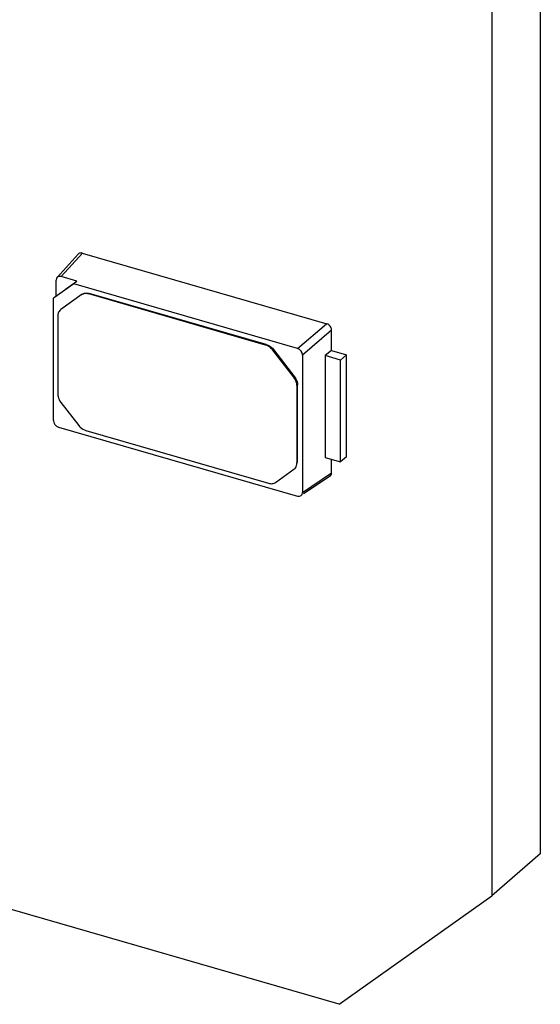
# Model space of a CAD drawing. Header units: millimetres. Extents: x 0 to 210, y 0 to 297.
# Tile 16 of 19: x 118.41 to 122.85, y 231.61 to 239.99. Entities that reach past the tile are written whole.
import ezdxf

# ---------------------------------------------------------------- set-up
doc = ezdxf.new("R2010")
doc.units = ezdxf.units.MM
doc.header["$LTSCALE"] = 19.36
doc.layers.get('0').update_dxf_attribs({"linetype": 'CONTINUOUS'})

msp = doc.modelspace()

# ---------------------------------------------------------------- linework, layer by layer
at = {"color": 7, "linetype": 'Continuous'}
for p, q in [((122.84555, 240.51618), (122.84555, 232.89515)), ((122.43305, 240.15894), (122.43305, 232.53792)), ((121.13401, 231.61388), (93.85421, 239.48888)), ((118.91213, 237.9965), (118.73093, 237.798)), ((118.94462, 238.00502), (121.02843, 237.40347)), ((118.87335, 237.74351), (118.70014, 237.6203)), ((118.72274, 237.64024), (118.72274, 237.77502)), ((118.90076, 237.76687), (118.76597, 237.80578)), ((118.80269, 237.69711), (118.90076, 237.76687)), ((118.87335, 237.74351), (118.90076, 237.76687)), ((120.77867, 237.19349), (118.87335, 237.74351)), ((120.5073, 237.22275), (119.00057, 237.65771)), ((120.5123, 237.22708), (119.00557, 237.66204)), ((118.70014, 236.58101), (118.70014, 237.6203)), ((118.94433, 237.65435), (118.76381, 237.52517)), ((118.76458, 237.52617), (118.75958, 237.52184)), ((118.76381, 237.52517), (118.75959, 237.52183)), ((118.73845, 237.47125), (118.73845, 236.8027)), ((121.06911, 237.17518), (121.06911, 237.35105)), ((120.74824, 236.94813), (120.56854, 237.17971)), ((120.57354, 237.18404), (120.75324, 236.95246)), ((121.06911, 237.17518), (121.01375, 237.13285)), ((121.06911, 237.17518), (121.1963, 237.13846)), ((120.82191, 237.13777), (120.82191, 235.96851)), ((121.1458, 237.09473), (121.01375, 237.13285)), ((121.01375, 237.13285), (121.01375, 236.26682)), ((121.1963, 237.13846), (121.1458, 237.09473)), ((121.1458, 236.2287), (121.1458, 237.09473)), ((121.1963, 236.27243), (121.1963, 237.13846)), ((120.77361, 236.87957), (120.77361, 236.21937)), ((120.77861, 236.2237), (120.77861, 236.8839)), ((118.76381, 236.73414), (118.91566, 236.53845)), ((118.74338, 236.52529), (120.77867, 235.93775)), ((118.9769, 236.49541), (120.53098, 236.04678)), ((121.01375, 236.26682), (121.1458, 236.2287)), ((121.06911, 236.13328), (121.06911, 236.25084)), ((121.1963, 236.27243), (121.1458, 236.2287)), ((120.59221, 236.05447), (120.74824, 236.16546)), ((120.74824, 236.16546), (120.75246, 236.16879)), ((120.75747, 236.17311), (120.75247, 236.16878)), ((121.05591, 236.10853), (120.83043, 235.95591)), ((122.84555, 232.89515), (122.43305, 232.53792)), ((121.13401, 231.61388), (122.43305, 232.53792))]:
    msp.add_line(p, q, dxfattribs=at)
at = {"color": 9, "linetype": 'Continuous'}
for p, q in [((118.94718, 238.00428), (118.76597, 237.80578)), ((119.00057, 237.65771), (119.00557, 237.66204)), ((118.94433, 237.65435), (118.93933, 237.65002)), ((118.76381, 237.52517), (118.76881, 237.5295)), ((120.77867, 237.19349), (121.02587, 237.40421)), ((121.06911, 237.3485), (120.82191, 237.13777)), ((120.5073, 237.22275), (120.5123, 237.22708)), ((120.56854, 237.17971), (120.57354, 237.18404)), ((120.75324, 236.95246), (120.74824, 236.94813)), ((120.77361, 236.87957), (120.77861, 236.8839)), ((120.77361, 236.21937), (120.77861, 236.2237)), ((120.82191, 235.96851), (121.06911, 236.13583))]:
    msp.add_line(p, q, dxfattribs=at)
at = {"color": 7, "linetype": 'Continuous'}
msp.add_arc((118.82023, 237.47133), 0.08178, 172.202435, 180.058614, dxfattribs=at)
for centre, major_axis, ratio, start_param, end_param in [((118.76611, 237.76237), (-0.0328, 0.03794), 0.7477192, -0.8547567, 0.7129627), ((120.77854, 237.15016), (0.03276, -0.03777), 0.7522872, 0.7144696, 2.282189), ((118.74351, 236.56862), (0.03276, -0.03777), 0.7522872, -2.427123, -0.8594036), ((120.77854, 235.98116), (-0.0328, 0.03794), 0.7477192, 2.286836, 3.8545554)]:
    msp.add_ellipse(centre, major_axis=major_axis, ratio=ratio, start_param=start_param, end_param=end_param, dxfattribs=at)
for points, knots in [([(118.94462, 238.00502), (118.94158, 238.00589), (118.9301, 238.00753), (118.91789, 238.00254), (118.91217, 237.99646)], [0, 0, 0, 0, 0.2746625, 1, 1, 1, 1]), ([(119.00057, 237.65771), (118.98992, 237.66078), (118.96831, 237.66333), (118.9475, 237.65583), (118.93933, 237.65002)], [0, 0, 0, 0, 0.5254542, 1, 1, 1, 1]), ([(118.94433, 237.65435), (118.9525, 237.66016), (118.97331, 237.66766), (118.99492, 237.66511), (119.00557, 237.66204)], [0, 0, 0, 0, 0.4745458, 1, 1, 1, 1]), ([(118.75958, 237.52184), (118.75126, 237.51463), (118.74286, 237.501), (118.73974, 237.48635), (118.7392, 237.48243)], [0, 0, 0, 0, 0.7357666, 1, 1, 1, 1]), ([(121.06911, 237.35105), (121.06911, 237.36242), (121.05812, 237.38445), (121.03959, 237.40025), (121.02843, 237.40347)], [0, 0, 0, 0, 0.4945614, 1, 1, 1, 1]), ([(120.56854, 237.17971), (120.56454, 237.18487), (120.5477, 237.20358), (120.52521, 237.21758), (120.5073, 237.22275)], [0, 0, 0, 0, 0.2594877, 1, 1, 1, 1]), ([(120.5123, 237.22708), (120.5181, 237.22541), (120.54163, 237.21619), (120.5618, 237.19916), (120.57354, 237.18404)], [0, 0, 0, 0, 0.2397432, 1, 1, 1, 1]), ([(120.77361, 236.87957), (120.77361, 236.88539), (120.77113, 236.91), (120.75977, 236.93328), (120.74824, 236.94813)], [0, 0, 0, 0, 0.2362674, 1, 1, 1, 1]), ([(120.75324, 236.95246), (120.75722, 236.94733), (120.77085, 236.92689), (120.77861, 236.90201), (120.77861, 236.8839)], [0, 0, 0, 0, 0.2638701, 1, 1, 1, 1]), ([(118.73845, 236.8027), (118.73845, 236.79688), (118.74092, 236.77227), (118.75228, 236.74899), (118.76381, 236.73414)], [0, 0, 0, 0, 0.2362674, 1, 1, 1, 1]), ([(118.91566, 236.53845), (118.91967, 236.53329), (118.9365, 236.51458), (118.95899, 236.50058), (118.9769, 236.49541)], [0, 0, 0, 0, 0.2594877, 1, 1, 1, 1]), ([(120.75247, 236.16878), (120.75584, 236.17171), (120.76852, 236.18557), (120.77361, 236.20523), (120.77361, 236.21937)], [0, 0, 0, 0, 0.2401385, 1, 1, 1, 1]), ([(121.05585, 236.10861), (121.06164, 236.11254), (121.06786, 236.12116), (121.06911, 236.13071), (121.06911, 236.13328)], [0, 0, 0, 0, 0.731777, 1, 1, 1, 1]), ([(120.53098, 236.04678), (120.54163, 236.04371), (120.56323, 236.04116), (120.58405, 236.04866), (120.59221, 236.05447)], [0, 0, 0, 0, 0.5254542, 1, 1, 1, 1])]:
    msp.add_open_spline(points, degree=3, knots=knots, dxfattribs=at)

doc.saveas('drawing.dxf')
